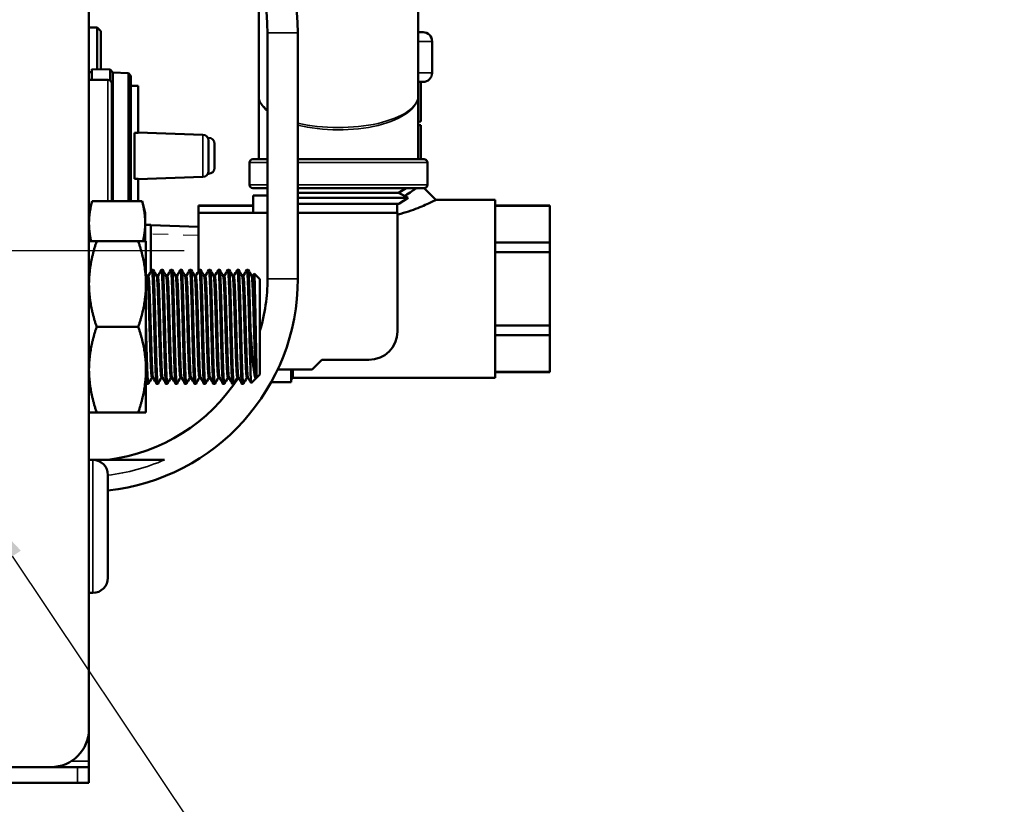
# Model space of a CAD drawing. Header units: inches. Extents: x 0 to 136, y 2 to 86.
# Tile 12 of 71: x 44.66 to 51.14, y 10.21 to 15.38. Entities that reach past the tile are written whole.
import ezdxf

# ---------------------------------------------------------------- set-up
doc = ezdxf.new("R2010")
doc.units = ezdxf.units.IN
doc.header["$LTSCALE"] = 4
doc.header["$MEASUREMENT"] = 0
doc.linetypes.add('CHAIN', pattern=[0.7087, 0.4724, -0.0591, 0.1181, -0.0591])
doc.linetypes.add('DASHED', pattern=[0.2067, 0.1654, -0.0413])
for name, color, linetype, lineweight in [('Centerline (ANSI)', 7, 'Continuous', 25), ('Dimension (ANSI)', 7, 'Continuous', 25), ('Hidden Narrow (ANSI)', 7, 'DASHED', 25), ('Visible (ANSI)', 7, 'Continuous', 50), ('Visible Narrow (ANSI)', 7, 'Continuous', 35)]:
    doc.layers.add(name, color=color, linetype=linetype, lineweight=lineweight)
doc.styles.add('Dimension Text', font='tahoma.ttf')
doc.dimstyles.new('Dual Dimension', dxfattribs={"dimscale": 4, "dimtxt": 0.12, "dimasz": 0.098425, "dimexe": 0.125, "dimexo": 0.0625, "dimgap": 0.031496, "dimtad": 0, "dimtih": 1, "dimtoh": 1, "dimrnd": 1e-08, "dimzin": 4, "dimdsep": 46, "dimtxsty": 'Dimension Text', "dimcen": 0.09, "dimdle": 0.393701, "dimclrd": 256, "dimclre": 256, "dimclrt": 256, "dimadec": 0, "dimazin": 1, "dimtfac": 1, "dimtofl": 0, "dimtmove": 0, "dimatfit": 3, "dimfxl": 1, "dimtolj": 1, "dimtzin": 4, "dimlwd": -1, "dimlwe": -1, "dimarcsym": 0})

# ---------------------------------------------------------------- blocks, each defined once
blk = doc.blocks.new('*D17')
at = {"layer": 'Defpoints', "color": 0, "transparency": 16777216}
for p in [(43.7412, 12.3553), (44.4912, 12.3553), (43.7412, 8.305)]:
    blk.add_point(p, dxfattribs=at)
at = {"layer": 'Dimension (ANSI)', "transparency": 16777216}
for p, q in [((43.7412, 12.1053), (43.7412, 7.805)), ((44.4912, 12.1053), (44.4912, 7.805)), ((43.3475, 8.305), (42.9538, 8.305)), ((44.8849, 8.305), (45.2786, 8.305))]:
    blk.add_line(p, q, dxfattribs=at)
for points in [[(43.3475, 8.3706), (43.3475, 8.2394), (43.7412, 8.305)], [(44.8849, 8.3706), (44.8849, 8.2394), (44.4912, 8.305)]]:
    blk.add_solid(points, dxfattribs=at)
at = {"layer": 'Dimension (ANSI)', "transparency": 16777216, "insert": (40.9196, 8.305), "char_height": 0.48, "attachment_point": 5, "style": 'Dimension Text'}
blk.add_mtext('\\A1;{\\H3.0x;(}\\S.75^ 19.1 mm;{\\H3.0x;)}', dxfattribs=at)
blk = doc.blocks.new('*D18')
at = {"layer": 'Defpoints', "color": 0, "transparency": 16777216}
for p in [(44.2725, 12.3553), (44.3942, 12.1735)]:
    blk.add_point(p, dxfattribs=at)
at = {"layer": 'Dimension (ANSI)', "transparency": 16777216}
for p, q in [((46.767, 8.6301), (44.6133, 11.8464)), ((47.1607, 8.6301), (46.767, 8.6301))]:
    blk.add_line(p, q, dxfattribs=at)
blk.add_solid([(44.6678, 11.8829), (44.5587, 11.8099), (44.3942, 12.1735)], dxfattribs=at)
at = {"layer": 'Dimension (ANSI)', "transparency": 16777216, "insert": (49.2317, 8.6301), "char_height": 0.48, "attachment_point": 5, "style": 'Dimension Text'}
blk.add_mtext('\\A1;{\\H3.0x;(}\\SR.22^ R5.6 mm;{\\H3.0x;)}', dxfattribs=at)

msp = doc.modelspace()

# ---------------------------------------------------------------- linework, layer by layer
at = {"layer": 'Centerline (ANSI)', "linetype": 'CHAIN', "ltscale": 0.952448}
msp.add_line((45.7418, 13.8553), (19.0324, 13.8553), dxfattribs=at)
at = {"layer": 'Hidden Narrow (ANSI)', "ltscale": 0.148777}
msp.add_line((45.8362, 13.9562), (45.5237, 13.966), dxfattribs=at)
at = {"layer": 'Visible (ANSI)'}
for p, q in [((45.1162, 10.7093), (45.1162, 17.0013)), ((46.2332, 15.6583), (46.2332, 14.8773)), ((47.2832, 15.6777), (47.2832, 14.8773)), ((45.1162, 15.324), (45.1709, 15.324)), ((45.1944, 15.3006), (45.1709, 15.324)), ((45.1709, 15.324), (45.1709, 15.0502)), ((45.1944, 15.0495), (45.1944, 15.3006)), ((46.2912, 13.6709), (46.2912, 15.2897)), ((46.4912, 15.2897), (46.4912, 13.6709)), ((47.315, 15.2931), (47.2832, 15.2931)), ((47.375, 15.2331), (47.375, 15.0263)), ((45.1359, 14.9803), (45.1359, 15.0512)), ((45.2548, 15.0478), (45.1359, 15.0512)), ((45.2548, 14.9763), (45.2548, 15.0478)), ((45.2737, 15.0278), (45.2548, 15.0478)), ((45.1162, 15.0315), (45.1359, 15.0315)), ((45.2412, 14.9803), (45.1162, 14.9803)), ((45.2737, 14.1826), (45.2737, 15.0278)), ((45.3761, 15.0241), (45.2737, 15.0275)), ((45.3761, 14.1826), (45.3761, 15.0241)), ((45.3918, 15.0073), (45.3761, 15.0241)), ((45.3918, 14.1826), (45.3918, 15.0073)), ((45.2662, 14.9553), (45.2662, 14.1826)), ((45.4391, 14.9409), (45.3918, 14.9409)), ((45.4391, 14.9409), (45.4391, 14.6315)), ((47.2832, 14.9663), (47.315, 14.9663)), ((47.3, 14.7069), (47.3, 14.9663)), ((46.2332, 14.8773), (46.2332, 14.4573)), ((47.2832, 14.8773), (47.2832, 14.4573)), ((47.2832, 14.704), (47.3, 14.7069)), ((47.2832, 14.6811), (47.3, 14.6811)), ((47.3, 14.6811), (47.3, 14.4573)), ((45.4154, 14.6323), (45.4154, 14.3283)), ((45.8655, 14.6193), (45.4391, 14.6331)), ((45.9036, 14.5984), (45.8991, 14.5984)), ((45.9036, 14.3806), (45.9036, 14.58)), ((45.943, 14.559), (45.943, 14.4016)), ((46.195, 14.4573), (46.2912, 14.4573)), ((46.4912, 14.4573), (47.3215, 14.4573)), ((46.1732, 14.4355), (46.1732, 14.289)), ((47.3432, 14.4355), (47.3432, 14.289)), ((45.4391, 14.3275), (45.8655, 14.3413)), ((45.4391, 14.3291), (45.4391, 14.1826)), ((45.8991, 14.3622), (45.9036, 14.3622)), ((46.2912, 14.2673), (46.195, 14.2673)), ((47.3215, 14.2673), (46.4912, 14.2673)), ((47.1542, 14.2367), (47.2035, 14.2673)), ((47.3233, 14.2674), (47.4, 14.1907)), ((46.1962, 14.1053), (46.1962, 14.2203)), ((46.1962, 14.2203), (46.2912, 14.2203)), ((46.4912, 14.2367), (47.1542, 14.2367)), ((46.4912, 14.2029), (47.2171, 14.2029)), ((47.1542, 14.2367), (47.2171, 14.2029)), ((47.1564, 14.1653), (47.2171, 14.2029)), ((45.1162, 14.1053), (45.137, 14.1826)), ((45.4655, 14.1826), (45.137, 14.1826)), ((45.4862, 14.1053), (45.4655, 14.1826)), ((45.8362, 14.1522), (45.8362, 14.1534)), ((45.8362, 14.1534), (46.1962, 14.1534)), ((45.8362, 14.1053), (45.8362, 14.1522)), ((45.8362, 14.1522), (46.1962, 14.1522)), ((46.4912, 14.1653), (47.1564, 14.1653)), ((47.1452, 14.1653), (47.1452, 14.1053)), ((47.4, 14.1907), (47.7887, 14.1907)), ((47.7887, 13.0199), (47.7887, 14.1907)), ((47.7887, 14.1534), (48.1487, 14.1534)), ((47.7887, 14.1522), (48.1487, 14.1522)), ((48.1487, 14.1522), (48.1487, 14.1534)), ((48.1487, 14.1522), (48.1487, 13.9106)), ((45.4862, 14.1053), (45.4862, 14.0383)), ((45.8362, 14.1053), (45.8362, 13.7193)), ((46.2912, 14.1053), (45.8362, 14.1053)), ((47.1462, 14.1053), (46.4912, 14.1053)), ((47.1462, 13.3253), (47.1462, 14.1053)), ((45.4862, 14.0383), (45.4862, 13.9178)), ((45.5237, 14.0253), (45.4862, 14.0253)), ((45.5237, 14.0253), (45.5237, 13.7193)), ((45.8362, 14.0134), (45.5237, 14.0231)), ((45.1162, 13.9178), (45.1665, 13.9178)), ((45.441, 13.9178), (45.1665, 13.9178)), ((45.4912, 13.9178), (45.441, 13.9178)), ((45.4912, 13.6365), (45.4912, 13.9178)), ((48.1487, 13.9106), (47.7887, 13.9106)), ((48.1487, 13.8469), (48.1487, 13.9106)), ((47.7887, 13.8469), (48.1487, 13.8469)), ((48.1487, 13.8469), (48.1487, 13.3637)), ((45.5069, 13.6897), (45.4993, 13.6897)), ((45.5303, 13.7303), (45.5381, 13.7303)), ((45.5694, 13.6897), (45.5618, 13.6897)), ((45.5928, 13.7303), (45.6006, 13.7303)), ((45.6319, 13.6897), (45.6243, 13.6897)), ((45.6553, 13.7303), (45.6631, 13.7303)), ((45.6944, 13.6897), (45.6868, 13.6897)), ((45.7178, 13.7303), (45.7256, 13.7303)), ((45.7569, 13.6897), (45.7493, 13.6897)), ((45.7803, 13.7303), (45.7881, 13.7303)), ((45.8194, 13.6897), (45.8118, 13.6897)), ((45.8428, 13.7303), (45.8506, 13.7303)), ((45.8819, 13.6897), (45.8743, 13.6897)), ((45.9053, 13.7303), (45.9131, 13.7303)), ((45.9444, 13.6897), (45.9368, 13.6897)), ((45.9678, 13.7303), (45.9756, 13.7303)), ((46.0069, 13.6897), (45.9993, 13.6897)), ((46.0303, 13.7303), (46.0381, 13.7303)), ((46.0694, 13.6897), (46.0618, 13.6897)), ((46.0928, 13.7303), (46.1006, 13.7303)), ((46.1319, 13.6897), (46.1243, 13.6897)), ((46.1553, 13.7303), (46.1631, 13.7303)), ((46.1944, 13.6897), (46.1868, 13.6897)), ((46.1941, 13.6897), (46.2032, 13.7054)), ((46.2412, 13.6678), (46.2035, 13.7055)), ((45.4912, 13.6365), (45.4912, 13.074)), ((46.2412, 13.6678), (46.2412, 13.0428)), ((45.441, 13.3553), (45.1665, 13.3553)), ((46.1787, 13.3553), (46.1787, 13.0901)), ((48.1487, 13.3637), (47.7887, 13.3637)), ((48.1487, 13.3), (48.1487, 13.3637)), ((47.7887, 13.3), (48.1487, 13.3)), ((48.1487, 13.3), (48.1487, 13.0584)), ((46.5862, 13.0753), (46.6487, 13.1378)), ((46.6487, 13.1378), (46.9587, 13.1378)), ((45.4912, 13.074), (45.4912, 12.7928)), ((46.2193, 13.0209), (46.2193, 13.0846)), ((46.2412, 13.0428), (46.2193, 13.0209)), ((46.3582, 13.0753), (46.5862, 13.0753)), ((46.4462, 12.9903), (46.4462, 13.0753)), ((46.4585, 13.0199), (46.4585, 13.0753)), ((48.1487, 13.0584), (47.7887, 13.0584)), ((47.7887, 13.0572), (48.1487, 13.0572)), ((48.1487, 13.0572), (48.1487, 13.0584)), ((45.499, 12.9803), (45.5069, 12.9803)), ((45.5379, 13.0209), (45.5303, 13.0209)), ((45.5615, 12.9803), (45.5694, 12.9803)), ((45.6004, 13.0209), (45.5928, 13.0209)), ((45.624, 12.9803), (45.6319, 12.9803)), ((45.6629, 13.0209), (45.6553, 13.0209)), ((45.6865, 12.9803), (45.6944, 12.9803)), ((45.7254, 13.0209), (45.7178, 13.0209)), ((45.749, 12.9803), (45.7569, 12.9803)), ((45.7879, 13.0209), (45.7803, 13.0209)), ((45.8115, 12.9803), (45.8194, 12.9803)), ((45.8504, 13.0209), (45.8428, 13.0209)), ((45.874, 12.9803), (45.8819, 12.9803)), ((45.9129, 13.0209), (45.9053, 13.0209)), ((45.9365, 12.9803), (45.9444, 12.9803)), ((45.9754, 13.0209), (45.9678, 13.0209)), ((45.999, 12.9803), (46.0069, 12.9803)), ((46.0379, 13.0209), (46.0303, 13.0209)), ((46.0615, 12.9803), (46.0694, 12.9803)), ((46.1004, 13.0209), (46.0928, 13.0209)), ((46.124, 12.9803), (46.1319, 12.9803)), ((46.1629, 13.0209), (46.1553, 13.0209)), ((46.2157, 13.0173), (46.1837, 12.9853)), ((46.218, 13.0209), (46.2168, 13.0188)), ((46.2193, 13.0209), (46.2178, 13.0209)), ((46.3147, 12.9903), (46.4462, 12.9903)), ((46.4585, 13.0199), (46.4462, 13.0076)), ((46.4585, 13.0199), (47.7887, 13.0199)), ((45.1162, 12.7928), (45.1665, 12.7928)), ((45.441, 12.7928), (45.1665, 12.7928)), ((45.4912, 12.7928), (45.441, 12.7928)), ((45.1412, 12.4803), (45.1162, 12.4803)), ((45.1412, 12.4803), (45.6132, 12.4803)), ((45.2412, 12.3803), (45.2412, 11.7053)), ((45.1412, 11.6053), (45.1162, 11.6053)), ((45.1162, 10.7093), (45.1162, 10.4987)), ((45.1162, 10.4987), (45.1162, 10.4593)), ((43.1787, 10.4593), (44.8662, 10.4593)), ((44.8662, 10.4593), (45.0411, 10.4593)), ((45.1162, 10.4593), (45.0411, 10.4593)), ((45.1162, 10.4593), (45.1162, 10.3553)), ((45.0411, 10.3553), (43.1565, 10.3553)), ((45.1162, 10.3553), (45.0411, 10.3553))]:
    msp.add_line(p, q, dxfattribs=at)
for centre, radius, start, end in [((45.0912, 15.2897), 1.4, 0, 83.84936), ((45.0912, 15.2897), 1.2, 0, 82.81924), ((47.315, 15.2331), 0.06, 0, 90), ((45.2412, 14.9553), 0.025, 0, 90), ((47.315, 15.0263), 0.06, 270, 0), ((45.8643, 14.58), 0.0394, 0, 88.15239), ((45.9036, 14.559), 0.0394, 0, 90), ((46.195, 14.4355), 0.0217, 90, 180), ((47.3215, 14.4355), 0.0217, 0, 90), ((45.9036, 14.4016), 0.0394, 270, 0), ((45.8643, 14.3806), 0.0394, 271.84761, 0), ((46.195, 14.289), 0.0217, 180, 270), ((47.3215, 14.289), 0.0217, 270, 0), ((45.0912, 13.6709), 1.4, 276.15064, 0), ((45.0912, 13.6709), 1.2, 343.40216, 0), ((46.9587, 13.3253), 0.1875, 270, 0), ((45.0912, 13.6709), 1.2, 277.18076, 327.20322), ((45.1412, 12.3803), 0.1, 0, 90), ((45.1412, 11.7053), 0.1, 270, 0), ((44.8662, 10.7093), 0.25, 270, 0)]:
    msp.add_arc(centre, radius, start, end, dxfattribs=at)
for points, knots in [([(45.4154, 14.6323), (45.4194, 14.6322), (45.4233, 14.6321), (45.4312, 14.6318), (45.4351, 14.6317), (45.4391, 14.6315)], [-0.06003988, -0.06003988, -0.06003988, -0.06003988, -0.03002091, -0.03002091, -0.000001, -0.000001, -0.000001, -0.000001]), ([(45.4391, 14.3291), (45.4351, 14.3289), (45.4312, 14.3288), (45.4233, 14.3285), (45.4194, 14.3284), (45.4154, 14.3283)], [-0.060045, -0.060045, -0.060045, -0.060045, -0.03002266, -0.03002266, -0.0000012, -0.0000012, -0.0000012, -0.0000012]), ([(47.1919, 14.2165), (47.1979, 14.2199), (47.2037, 14.2234), (47.2234, 14.2355), (47.2361, 14.2439), (47.2555, 14.2572), (47.2628, 14.2625), (47.2693, 14.2673)], [1.2100674, 1.2100674, 1.2100674, 1.2100674, 1.279916, 1.279916, 1.4559222, 1.4559222, 1.582758, 1.582758, 1.582758, 1.582758]), ([(47.4, 14.1907), (47.4, 14.1907), (47.3888, 14.1849), (47.3679, 14.1749), (47.347, 14.1648), (47.3169, 14.1509), (47.2801, 14.1363), (47.2434, 14.1217), (47.1995, 14.1066), (47.1507, 14.0951), (47.1492, 14.0947), (47.1477, 14.0944), (47.1462, 14.094)], [-1, -1, -1, -1, -0.9375, -0.9375, -0.9375, -0.875, -0.875, -0.875, -0.8125, -0.8125, -0.8125, -0.8105786, -0.8105786, -0.8105786, -0.8105786]), ([(46.2032, 13.7054), (46.2036, 13.7062), (46.2041, 13.7042), (46.2053, 13.6912), (46.2062, 13.6747), (46.2078, 13.6263), (46.2086, 13.5943), (46.2102, 13.5208), (46.2111, 13.4805), (46.2127, 13.3942), (46.2135, 13.3485), (46.2151, 13.2617), (46.216, 13.2212), (46.2172, 13.1652), (46.2176, 13.147), (46.2185, 13.1132), (46.2189, 13.0979), (46.2193, 13.0846)], [-2.245559, -2.245559, -2.245559, -2.245559, -2.050315, -2.050315, -1.709562, -1.709562, -1.35835, -1.35835, -1.024453, -1.024453, -0.679626, -0.679626, -0.352475, -0.352475, -0.17809, -0.17809, 0, 0, 0, 0]), ([(46.2168, 13.0188), (46.2156, 13.0167), (46.2145, 13.0161), (46.2112, 13.018), (46.2092, 13.023), (46.2041, 13.0441), (46.2012, 13.0642), (46.197, 13.1048), (46.1956, 13.1207), (46.1916, 13.1672), (46.189, 13.2007), (46.1851, 13.2551), (46.1838, 13.2741), (46.1809, 13.3197), (46.1796, 13.3414), (46.1787, 13.3553)], [-0.7822329, -0.7822329, -0.7822329, -0.7822329, -0.710598, -0.710598, -0.5951964, -0.5951964, -0.4274163, -0.4274163, -0.3386691, -0.3386691, -0.1845043, -0.1845043, -0.1061235, -0.1061235, 0, 0, 0, 0]), ([(46.1787, 13.0901), (46.1792, 13.0701), (46.1797, 13.0528), (46.1806, 13.024), (46.1811, 13.0126), (46.1823, 12.9909), (46.183, 12.9846), (46.1837, 12.9853)], [-5.2972227, -5.2972227, -5.2972227, -5.2972227, -5.1464401, -5.1464401, -5.001588, -5.001588, -4.7806131, -4.7806131, -4.7806131, -4.7806131])]:
    msp.add_open_spline(points, degree=3, knots=knots, dxfattribs=at)
for points, weights in [([(45.1162, 14.0383), (45.1162, 14.1053), (45.137, 14.1826)], [1, 1.04314139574, 1.01001874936]), ([(45.4655, 14.1826), (45.4862, 14.1053), (45.4862, 14.0383)], [1.01001874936, 1.04314139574, 1]), ([(45.131, 13.9178), (45.1162, 13.9812), (45.1162, 14.0383)], [1.01836099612, 1.03654882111, 1]), ([(45.4862, 14.0383), (45.4862, 13.9812), (45.4715, 13.9178)], [1, 1.03654882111, 1.01836099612]), ([(45.1665, 13.9178), (45.1162, 13.7671), (45.1162, 13.6365)], [1.52036391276, 1.63796447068, 1.63796447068]), ([(45.441, 13.9178), (45.4912, 13.7671), (45.4912, 13.6365)], [1.52036391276, 1.63796447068, 1.63796447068]), ([(45.1162, 13.6365), (45.1162, 13.506), (45.1665, 13.3553)], [1.63796447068, 1.63796447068, 1.52036391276]), ([(45.4912, 13.6365), (45.4912, 13.506), (45.441, 13.3553)], [1.63796447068, 1.63796447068, 1.52036391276]), ([(45.1665, 13.3553), (45.1162, 13.2046), (45.1162, 13.074)], [1.52036391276, 1.63796447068, 1.63796447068]), ([(45.4912, 13.074), (45.4912, 13.2046), (45.441, 13.3553)], [1.63796447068, 1.63796447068, 1.52036391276]), ([(45.1162, 13.074), (45.1162, 12.9435), (45.1665, 12.7928)], [1.63796447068, 1.63796447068, 1.52036391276]), ([(45.441, 12.7928), (45.4912, 12.9435), (45.4912, 13.074)], [1.52036391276, 1.63796447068, 1.63796447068]), ([(45.499, 12.9803), (45.4951, 12.9803), (45.4912, 13.0901)], [1, 0.923879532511, 1])]:
    msp.add_rational_spline(points, weights, degree=2, dxfattribs=at)
for points in [[(47.4, 14.1907), (47.4, 14.1907), (47.4, 14.1907), (47.4, 14.1907)], [(45.4912, 13.7036), (45.494, 13.6988), (45.4968, 13.6941), (45.4995, 13.6893)], [(45.5066, 13.6897), (45.5144, 13.7031), (45.5221, 13.7165), (45.5299, 13.7299)], [(45.5385, 13.7299), (45.5464, 13.7164), (45.5542, 13.7028), (45.562, 13.6893)], [(45.5691, 13.6897), (45.5769, 13.7031), (45.5846, 13.7165), (45.5924, 13.7299)], [(45.601, 13.7299), (45.6089, 13.7164), (45.6167, 13.7028), (45.6245, 13.6893)], [(45.6316, 13.6897), (45.6394, 13.7031), (45.6471, 13.7165), (45.6549, 13.7299)], [(45.6635, 13.7299), (45.6714, 13.7164), (45.6792, 13.7028), (45.687, 13.6893)], [(45.6941, 13.6897), (45.7019, 13.7031), (45.7096, 13.7165), (45.7174, 13.7299)], [(45.726, 13.7299), (45.7339, 13.7164), (45.7417, 13.7028), (45.7495, 13.6893)], [(45.7566, 13.6897), (45.7644, 13.7031), (45.7721, 13.7165), (45.7799, 13.7299)], [(45.7885, 13.7299), (45.7964, 13.7164), (45.8042, 13.7028), (45.812, 13.6893)], [(45.8191, 13.6897), (45.8269, 13.7031), (45.8346, 13.7165), (45.8424, 13.7299)], [(45.851, 13.7299), (45.8589, 13.7164), (45.8667, 13.7028), (45.8745, 13.6893)], [(45.8816, 13.6897), (45.8894, 13.7031), (45.8971, 13.7165), (45.9049, 13.7299)], [(45.9135, 13.7299), (45.9214, 13.7164), (45.9292, 13.7028), (45.937, 13.6893)], [(45.9441, 13.6897), (45.9519, 13.7031), (45.9596, 13.7165), (45.9674, 13.7299)], [(45.976, 13.7299), (45.9839, 13.7164), (45.9917, 13.7028), (45.9995, 13.6893)], [(46.0066, 13.6897), (46.0144, 13.7031), (46.0221, 13.7165), (46.0299, 13.7299)], [(46.0385, 13.7299), (46.0464, 13.7164), (46.0542, 13.7028), (46.062, 13.6893)], [(46.0691, 13.6897), (46.0769, 13.7031), (46.0846, 13.7165), (46.0924, 13.7299)], [(46.101, 13.7299), (46.1089, 13.7164), (46.1167, 13.7028), (46.1245, 13.6893)], [(46.1316, 13.6897), (46.1394, 13.7031), (46.1471, 13.7165), (46.1549, 13.7299)], [(46.1635, 13.7299), (46.1714, 13.7164), (46.1792, 13.7028), (46.187, 13.6893)], [(45.4986, 12.9807), (45.4962, 12.9849), (45.4937, 12.9892), (45.4912, 12.9935)], [(45.5305, 13.0209), (45.5228, 13.0075), (45.515, 12.9941), (45.5073, 12.9807)], [(45.5611, 12.9807), (45.5533, 12.9942), (45.5455, 13.0078), (45.5376, 13.0213)], [(45.593, 13.0209), (45.5853, 13.0075), (45.5775, 12.9941), (45.5698, 12.9807)], [(45.6236, 12.9807), (45.6158, 12.9942), (45.608, 13.0078), (45.6001, 13.0213)], [(45.6555, 13.0209), (45.6478, 13.0075), (45.64, 12.9941), (45.6323, 12.9807)], [(45.6861, 12.9807), (45.6783, 12.9942), (45.6705, 13.0078), (45.6626, 13.0213)], [(45.718, 13.0209), (45.7103, 13.0075), (45.7025, 12.9941), (45.6948, 12.9807)], [(45.7486, 12.9807), (45.7408, 12.9942), (45.733, 13.0078), (45.7251, 13.0213)], [(45.7805, 13.0209), (45.7728, 13.0075), (45.765, 12.9941), (45.7573, 12.9807)], [(45.8111, 12.9807), (45.8033, 12.9942), (45.7955, 13.0078), (45.7876, 13.0213)], [(45.843, 13.0209), (45.8353, 13.0075), (45.8275, 12.9941), (45.8198, 12.9807)], [(45.8736, 12.9807), (45.8658, 12.9942), (45.858, 13.0078), (45.8501, 13.0213)], [(45.9055, 13.0209), (45.8978, 13.0075), (45.89, 12.9941), (45.8823, 12.9807)], [(45.9361, 12.9807), (45.9283, 12.9942), (45.9205, 13.0078), (45.9126, 13.0213)], [(45.968, 13.0209), (45.9603, 13.0075), (45.9525, 12.9941), (45.9448, 12.9807)], [(45.9986, 12.9807), (45.9908, 12.9942), (45.983, 13.0078), (45.9751, 13.0213)], [(46.0305, 13.0209), (46.0228, 13.0075), (46.015, 12.9941), (46.0073, 12.9807)], [(46.0611, 12.9807), (46.0533, 12.9942), (46.0455, 13.0078), (46.0376, 13.0213)], [(46.093, 13.0209), (46.0853, 13.0075), (46.0775, 12.9941), (46.0698, 12.9807)], [(46.1236, 12.9807), (46.1158, 12.9942), (46.108, 13.0078), (46.1001, 13.0213)], [(46.1555, 13.0209), (46.1478, 13.0075), (46.14, 12.9941), (46.1323, 12.9807)], [(46.1834, 12.9854), (46.1765, 12.9973), (46.1696, 13.0093), (46.1626, 13.0213)]]:
    msp.add_open_spline(points, degree=3, dxfattribs=at)
for points, weights, knots in [([(45.5303, 13.0209), (45.5264, 13.0209), (45.5225, 13.1188), (45.5186, 13.2168), (45.5147, 13.3553), (45.5108, 13.4938), (45.5069, 13.5918), (45.5032, 13.6829), (45.4995, 13.6893)], [1, 0.923879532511, 1, 0.923879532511, 1, 0.923879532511, 1, 0.928804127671, 0.990788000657], [0.47, 0.47, 0.47, 0.475, 0.475, 0.48, 0.48, 0.485, 0.485, 0.48967653, 0.48967653, 0.48967653]), ([(45.5376, 13.0213), (45.5339, 13.0277), (45.5303, 13.1188), (45.5264, 13.2168), (45.5225, 13.3553), (45.5186, 13.4938), (45.5147, 13.5918), (45.5108, 13.6897), (45.5069, 13.6897)], [0.990788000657, 0.928804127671, 1, 0.923879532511, 1, 0.923879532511, 1, 0.923879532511, 1], [0.47032347, 0.47032347, 0.47032347, 0.475, 0.475, 0.48, 0.48, 0.485, 0.485, 0.49, 0.49, 0.49]), ([(45.5615, 12.9803), (45.5576, 12.9803), (45.5537, 13.0901), (45.5498, 13.2), (45.5459, 13.3553), (45.542, 13.5106), (45.5381, 13.6205), (45.5342, 13.7303), (45.5303, 13.7303), (45.5301, 13.7303), (45.5299, 13.7299)], [1, 0.923879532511, 1, 0.923879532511, 1, 0.923879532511, 1, 0.923879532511, 1, 0.995614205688, 0.991733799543], [0.47, 0.47, 0.47, 0.475, 0.475, 0.48, 0.48, 0.485, 0.485, 0.49, 0.49, 0.49028808, 0.49028808, 0.49028808]), ([(45.5698, 12.9807), (45.5696, 12.9803), (45.5694, 12.9803), (45.5655, 12.9803), (45.5615, 13.0901), (45.5576, 13.2), (45.5537, 13.3553), (45.5498, 13.5106), (45.5459, 13.6205), (45.542, 13.7303), (45.5381, 13.7303)], [0.991733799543, 0.995614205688, 1, 0.923879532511, 1, 0.923879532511, 1, 0.923879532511, 1, 0.923879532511, 1], [0.42971192, 0.42971192, 0.42971192, 0.43, 0.43, 0.435, 0.435, 0.44, 0.44, 0.445, 0.445, 0.45, 0.45, 0.45]), ([(45.5928, 13.0209), (45.5889, 13.0209), (45.585, 13.1188), (45.5811, 13.2168), (45.5772, 13.3553), (45.5733, 13.4938), (45.5694, 13.5918), (45.5657, 13.6829), (45.562, 13.6893)], [1, 0.923879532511, 1, 0.923879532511, 1, 0.923879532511, 1, 0.928804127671, 0.990788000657], [0.43, 0.43, 0.43, 0.435, 0.435, 0.44, 0.44, 0.445, 0.445, 0.44967653, 0.44967653, 0.44967653]), ([(45.6001, 13.0213), (45.5964, 13.0277), (45.5928, 13.1188), (45.5889, 13.2168), (45.585, 13.3553), (45.5811, 13.4938), (45.5772, 13.5918), (45.5733, 13.6897), (45.5694, 13.6897)], [0.990788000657, 0.928804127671, 1, 0.923879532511, 1, 0.923879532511, 1, 0.923879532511, 1], [0.43032347, 0.43032347, 0.43032347, 0.435, 0.435, 0.44, 0.44, 0.445, 0.445, 0.45, 0.45, 0.45]), ([(45.624, 12.9803), (45.6201, 12.9803), (45.6162, 13.0901), (45.6123, 13.2), (45.6084, 13.3553), (45.6045, 13.5106), (45.6006, 13.6205), (45.5967, 13.7303), (45.5928, 13.7303), (45.5926, 13.7303), (45.5924, 13.7299)], [1, 0.923879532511, 1, 0.923879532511, 1, 0.923879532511, 1, 0.923879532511, 1, 0.995614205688, 0.991733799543], [0.43, 0.43, 0.43, 0.435, 0.435, 0.44, 0.44, 0.445, 0.445, 0.45, 0.45, 0.45028808, 0.45028808, 0.45028808]), ([(45.6323, 12.9807), (45.6321, 12.9803), (45.6319, 12.9803), (45.628, 12.9803), (45.624, 13.0901), (45.6201, 13.2), (45.6162, 13.3553), (45.6123, 13.5106), (45.6084, 13.6205), (45.6045, 13.7303), (45.6006, 13.7303)], [0.991733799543, 0.995614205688, 1, 0.923879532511, 1, 0.923879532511, 1, 0.923879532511, 1, 0.923879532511, 1], [0.38971192, 0.38971192, 0.38971192, 0.39, 0.39, 0.395, 0.395, 0.4, 0.4, 0.405, 0.405, 0.41, 0.41, 0.41]), ([(45.6553, 13.0209), (45.6514, 13.0209), (45.6475, 13.1188), (45.6436, 13.2168), (45.6397, 13.3553), (45.6358, 13.4938), (45.6319, 13.5918), (45.6282, 13.6829), (45.6245, 13.6893)], [1, 0.923879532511, 1, 0.923879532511, 1, 0.923879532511, 1, 0.928804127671, 0.990788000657], [0.39, 0.39, 0.39, 0.395, 0.395, 0.4, 0.4, 0.405, 0.405, 0.40967653, 0.40967653, 0.40967653]), ([(45.6626, 13.0213), (45.6589, 13.0277), (45.6553, 13.1188), (45.6514, 13.2168), (45.6475, 13.3553), (45.6436, 13.4938), (45.6397, 13.5918), (45.6358, 13.6897), (45.6319, 13.6897)], [0.990788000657, 0.928804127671, 1, 0.923879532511, 1, 0.923879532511, 1, 0.923879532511, 1], [0.39032347, 0.39032347, 0.39032347, 0.395, 0.395, 0.4, 0.4, 0.405, 0.405, 0.41, 0.41, 0.41]), ([(45.6865, 12.9803), (45.6826, 12.9803), (45.6787, 13.0901), (45.6748, 13.2), (45.6709, 13.3553), (45.667, 13.5106), (45.6631, 13.6205), (45.6592, 13.7303), (45.6553, 13.7303), (45.6551, 13.7303), (45.6549, 13.7299)], [1, 0.923879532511, 1, 0.923879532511, 1, 0.923879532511, 1, 0.923879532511, 1, 0.995614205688, 0.991733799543], [0.39, 0.39, 0.39, 0.395, 0.395, 0.4, 0.4, 0.405, 0.405, 0.41, 0.41, 0.41028808, 0.41028808, 0.41028808]), ([(45.6948, 12.9807), (45.6946, 12.9803), (45.6944, 12.9803), (45.6905, 12.9803), (45.6865, 13.0901), (45.6826, 13.2), (45.6787, 13.3553), (45.6748, 13.5106), (45.6709, 13.6205), (45.667, 13.7303), (45.6631, 13.7303)], [0.991733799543, 0.995614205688, 1, 0.923879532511, 1, 0.923879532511, 1, 0.923879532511, 1, 0.923879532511, 1], [0.34971192, 0.34971192, 0.34971192, 0.35, 0.35, 0.355, 0.355, 0.36, 0.36, 0.365, 0.365, 0.37, 0.37, 0.37]), ([(45.7178, 13.0209), (45.7139, 13.0209), (45.71, 13.1188), (45.7061, 13.2168), (45.7022, 13.3553), (45.6983, 13.4938), (45.6944, 13.5918), (45.6907, 13.6829), (45.687, 13.6893)], [1, 0.923879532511, 1, 0.923879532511, 1, 0.923879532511, 1, 0.928804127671, 0.990788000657], [0.35, 0.35, 0.35, 0.355, 0.355, 0.36, 0.36, 0.365, 0.365, 0.36967653, 0.36967653, 0.36967653]), ([(45.7251, 13.0213), (45.7214, 13.0277), (45.7178, 13.1188), (45.7139, 13.2168), (45.71, 13.3553), (45.7061, 13.4938), (45.7022, 13.5918), (45.6983, 13.6897), (45.6944, 13.6897)], [0.990788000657, 0.928804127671, 1, 0.923879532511, 1, 0.923879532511, 1, 0.923879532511, 1], [0.35032347, 0.35032347, 0.35032347, 0.355, 0.355, 0.36, 0.36, 0.365, 0.365, 0.37, 0.37, 0.37]), ([(45.749, 12.9803), (45.7451, 12.9803), (45.7412, 13.0901), (45.7373, 13.2), (45.7334, 13.3553), (45.7295, 13.5106), (45.7256, 13.6205), (45.7217, 13.7303), (45.7178, 13.7303), (45.7176, 13.7303), (45.7174, 13.7299)], [1, 0.923879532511, 1, 0.923879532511, 1, 0.923879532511, 1, 0.923879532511, 1, 0.995614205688, 0.991733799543], [0.35, 0.35, 0.35, 0.355, 0.355, 0.36, 0.36, 0.365, 0.365, 0.37, 0.37, 0.37028808, 0.37028808, 0.37028808]), ([(45.7573, 12.9807), (45.7571, 12.9803), (45.7569, 12.9803), (45.753, 12.9803), (45.749, 13.0901), (45.7451, 13.2), (45.7412, 13.3553), (45.7373, 13.5106), (45.7334, 13.6205), (45.7295, 13.7303), (45.7256, 13.7303)], [0.991733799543, 0.995614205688, 1, 0.923879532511, 1, 0.923879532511, 1, 0.923879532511, 1, 0.923879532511, 1], [0.30971192, 0.30971192, 0.30971192, 0.31, 0.31, 0.315, 0.315, 0.32, 0.32, 0.325, 0.325, 0.33, 0.33, 0.33]), ([(45.7803, 13.0209), (45.7764, 13.0209), (45.7725, 13.1188), (45.7686, 13.2168), (45.7647, 13.3553), (45.7608, 13.4938), (45.7569, 13.5918), (45.7532, 13.6829), (45.7495, 13.6893)], [1, 0.923879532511, 1, 0.923879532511, 1, 0.923879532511, 1, 0.928804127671, 0.990788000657], [0.31, 0.31, 0.31, 0.315, 0.315, 0.32, 0.32, 0.325, 0.325, 0.32967653, 0.32967653, 0.32967653]), ([(45.7876, 13.0213), (45.7839, 13.0277), (45.7803, 13.1188), (45.7764, 13.2168), (45.7725, 13.3553), (45.7686, 13.4938), (45.7647, 13.5918), (45.7608, 13.6897), (45.7569, 13.6897)], [0.990788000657, 0.928804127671, 1, 0.923879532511, 1, 0.923879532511, 1, 0.923879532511, 1], [0.31032347, 0.31032347, 0.31032347, 0.315, 0.315, 0.32, 0.32, 0.325, 0.325, 0.33, 0.33, 0.33]), ([(45.8115, 12.9803), (45.8076, 12.9803), (45.8037, 13.0901), (45.7998, 13.2), (45.7959, 13.3553), (45.792, 13.5106), (45.7881, 13.6205), (45.7842, 13.7303), (45.7803, 13.7303), (45.7801, 13.7303), (45.7799, 13.7299)], [1, 0.923879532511, 1, 0.923879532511, 1, 0.923879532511, 1, 0.923879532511, 1, 0.995614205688, 0.991733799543], [0.31, 0.31, 0.31, 0.315, 0.315, 0.32, 0.32, 0.325, 0.325, 0.33, 0.33, 0.33028808, 0.33028808, 0.33028808]), ([(45.8198, 12.9807), (45.8196, 12.9803), (45.8194, 12.9803), (45.8155, 12.9803), (45.8115, 13.0901), (45.8076, 13.2), (45.8037, 13.3553), (45.7998, 13.5106), (45.7959, 13.6205), (45.792, 13.7303), (45.7881, 13.7303)], [0.991733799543, 0.995614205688, 1, 0.923879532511, 1, 0.923879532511, 1, 0.923879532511, 1, 0.923879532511, 1], [0.26971192, 0.26971192, 0.26971192, 0.27, 0.27, 0.275, 0.275, 0.28, 0.28, 0.285, 0.285, 0.29, 0.29, 0.29]), ([(45.8428, 13.0209), (45.8389, 13.0209), (45.835, 13.1188), (45.8311, 13.2168), (45.8272, 13.3553), (45.8233, 13.4938), (45.8194, 13.5918), (45.8157, 13.6829), (45.812, 13.6893)], [1, 0.923879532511, 1, 0.923879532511, 1, 0.923879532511, 1, 0.928804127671, 0.990788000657], [0.27, 0.27, 0.27, 0.275, 0.275, 0.28, 0.28, 0.285, 0.285, 0.28967653, 0.28967653, 0.28967653]), ([(45.8501, 13.0213), (45.8464, 13.0277), (45.8428, 13.1188), (45.8389, 13.2168), (45.835, 13.3553), (45.8311, 13.4938), (45.8272, 13.5918), (45.8233, 13.6897), (45.8194, 13.6897)], [0.990788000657, 0.928804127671, 1, 0.923879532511, 1, 0.923879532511, 1, 0.923879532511, 1], [0.27032347, 0.27032347, 0.27032347, 0.275, 0.275, 0.28, 0.28, 0.285, 0.285, 0.29, 0.29, 0.29]), ([(45.874, 12.9803), (45.8701, 12.9803), (45.8662, 13.0901), (45.8623, 13.2), (45.8584, 13.3553), (45.8545, 13.5106), (45.8506, 13.6205), (45.8467, 13.7303), (45.8428, 13.7303), (45.8426, 13.7303), (45.8424, 13.7299)], [1, 0.923879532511, 1, 0.923879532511, 1, 0.923879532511, 1, 0.923879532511, 1, 0.995614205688, 0.991733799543], [0.27, 0.27, 0.27, 0.275, 0.275, 0.28, 0.28, 0.285, 0.285, 0.29, 0.29, 0.29028808, 0.29028808, 0.29028808]), ([(45.8823, 12.9807), (45.8821, 12.9803), (45.8819, 12.9803), (45.878, 12.9803), (45.874, 13.0901), (45.8701, 13.2), (45.8662, 13.3553), (45.8623, 13.5106), (45.8584, 13.6205), (45.8545, 13.7303), (45.8506, 13.7303)], [0.991733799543, 0.995614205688, 1, 0.923879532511, 1, 0.923879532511, 1, 0.923879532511, 1, 0.923879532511, 1], [0.22971192, 0.22971192, 0.22971192, 0.23, 0.23, 0.235, 0.235, 0.24, 0.24, 0.245, 0.245, 0.25, 0.25, 0.25]), ([(45.9053, 13.0209), (45.9014, 13.0209), (45.8975, 13.1188), (45.8936, 13.2168), (45.8897, 13.3553), (45.8858, 13.4938), (45.8819, 13.5918), (45.8782, 13.6829), (45.8745, 13.6893)], [1, 0.923879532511, 1, 0.923879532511, 1, 0.923879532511, 1, 0.928804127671, 0.990788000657], [0.23, 0.23, 0.23, 0.235, 0.235, 0.24, 0.24, 0.245, 0.245, 0.24967653, 0.24967653, 0.24967653]), ([(45.9126, 13.0213), (45.9089, 13.0277), (45.9053, 13.1188), (45.9014, 13.2168), (45.8975, 13.3553), (45.8936, 13.4938), (45.8897, 13.5918), (45.8858, 13.6897), (45.8819, 13.6897)], [0.990788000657, 0.928804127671, 1, 0.923879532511, 1, 0.923879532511, 1, 0.923879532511, 1], [0.23032347, 0.23032347, 0.23032347, 0.235, 0.235, 0.24, 0.24, 0.245, 0.245, 0.25, 0.25, 0.25]), ([(45.9365, 12.9803), (45.9326, 12.9803), (45.9287, 13.0901), (45.9248, 13.2), (45.9209, 13.3553), (45.917, 13.5106), (45.9131, 13.6205), (45.9092, 13.7303), (45.9053, 13.7303), (45.9051, 13.7303), (45.9049, 13.7299)], [1, 0.923879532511, 1, 0.923879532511, 1, 0.923879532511, 1, 0.923879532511, 1, 0.995614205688, 0.991733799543], [0.23, 0.23, 0.23, 0.235, 0.235, 0.24, 0.24, 0.245, 0.245, 0.25, 0.25, 0.25028808, 0.25028808, 0.25028808]), ([(45.9448, 12.9807), (45.9446, 12.9803), (45.9444, 12.9803), (45.9405, 12.9803), (45.9365, 13.0901), (45.9326, 13.2), (45.9287, 13.3553), (45.9248, 13.5106), (45.9209, 13.6205), (45.917, 13.7303), (45.9131, 13.7303)], [0.991733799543, 0.995614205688, 1, 0.923879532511, 1, 0.923879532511, 1, 0.923879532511, 1, 0.923879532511, 1], [0.18971192, 0.18971192, 0.18971192, 0.19, 0.19, 0.195, 0.195, 0.2, 0.2, 0.205, 0.205, 0.21, 0.21, 0.21]), ([(45.9678, 13.0209), (45.9639, 13.0209), (45.96, 13.1188), (45.9561, 13.2168), (45.9522, 13.3553), (45.9483, 13.4938), (45.9444, 13.5918), (45.9407, 13.6829), (45.937, 13.6893)], [1, 0.923879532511, 1, 0.923879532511, 1, 0.923879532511, 1, 0.928804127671, 0.990788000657], [0.19, 0.19, 0.19, 0.195, 0.195, 0.2, 0.2, 0.205, 0.205, 0.20967653, 0.20967653, 0.20967653]), ([(45.9751, 13.0213), (45.9714, 13.0277), (45.9678, 13.1188), (45.9639, 13.2168), (45.96, 13.3553), (45.9561, 13.4938), (45.9522, 13.5918), (45.9483, 13.6897), (45.9444, 13.6897)], [0.990788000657, 0.928804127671, 1, 0.923879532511, 1, 0.923879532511, 1, 0.923879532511, 1], [0.19032347, 0.19032347, 0.19032347, 0.195, 0.195, 0.2, 0.2, 0.205, 0.205, 0.21, 0.21, 0.21]), ([(45.999, 12.9803), (45.9951, 12.9803), (45.9912, 13.0901), (45.9873, 13.2), (45.9834, 13.3553), (45.9795, 13.5106), (45.9756, 13.6205), (45.9717, 13.7303), (45.9678, 13.7303), (45.9676, 13.7303), (45.9674, 13.7299)], [1, 0.923879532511, 1, 0.923879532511, 1, 0.923879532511, 1, 0.923879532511, 1, 0.995614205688, 0.991733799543], [0.19, 0.19, 0.19, 0.195, 0.195, 0.2, 0.2, 0.205, 0.205, 0.21, 0.21, 0.21028808, 0.21028808, 0.21028808]), ([(46.0073, 12.9807), (46.0071, 12.9803), (46.0069, 12.9803), (46.003, 12.9803), (45.999, 13.0901), (45.9951, 13.2), (45.9912, 13.3553), (45.9873, 13.5106), (45.9834, 13.6205), (45.9795, 13.7303), (45.9756, 13.7303)], [0.991733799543, 0.995614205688, 1, 0.923879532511, 1, 0.923879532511, 1, 0.923879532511, 1, 0.923879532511, 1], [0.14971192, 0.14971192, 0.14971192, 0.15, 0.15, 0.155, 0.155, 0.16, 0.16, 0.165, 0.165, 0.17, 0.17, 0.17]), ([(46.0303, 13.0209), (46.0264, 13.0209), (46.0225, 13.1188), (46.0186, 13.2168), (46.0147, 13.3553), (46.0108, 13.4938), (46.0069, 13.5918), (46.0032, 13.6829), (45.9995, 13.6893)], [1, 0.923879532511, 1, 0.923879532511, 1, 0.923879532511, 1, 0.928804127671, 0.990788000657], [0.15, 0.15, 0.15, 0.155, 0.155, 0.16, 0.16, 0.165, 0.165, 0.16967653, 0.16967653, 0.16967653]), ([(46.0376, 13.0213), (46.0339, 13.0277), (46.0303, 13.1188), (46.0264, 13.2168), (46.0225, 13.3553), (46.0186, 13.4938), (46.0147, 13.5918), (46.0108, 13.6897), (46.0069, 13.6897)], [0.990788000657, 0.928804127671, 1, 0.923879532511, 1, 0.923879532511, 1, 0.923879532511, 1], [0.15032347, 0.15032347, 0.15032347, 0.155, 0.155, 0.16, 0.16, 0.165, 0.165, 0.17, 0.17, 0.17]), ([(46.0615, 12.9803), (46.0576, 12.9803), (46.0537, 13.0901), (46.0498, 13.2), (46.0459, 13.3553), (46.042, 13.5106), (46.0381, 13.6205), (46.0342, 13.7303), (46.0303, 13.7303), (46.0301, 13.7303), (46.0299, 13.7299)], [1, 0.923879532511, 1, 0.923879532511, 1, 0.923879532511, 1, 0.923879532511, 1, 0.995614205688, 0.991733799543], [0.15, 0.15, 0.15, 0.155, 0.155, 0.16, 0.16, 0.165, 0.165, 0.17, 0.17, 0.17028808, 0.17028808, 0.17028808]), ([(46.0698, 12.9807), (46.0696, 12.9803), (46.0694, 12.9803), (46.0655, 12.9803), (46.0615, 13.0901), (46.0576, 13.2), (46.0537, 13.3553), (46.0498, 13.5106), (46.0459, 13.6205), (46.042, 13.7303), (46.0381, 13.7303)], [0.991733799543, 0.995614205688, 1, 0.923879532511, 1, 0.923879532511, 1, 0.923879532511, 1, 0.923879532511, 1], [0.10971192, 0.10971192, 0.10971192, 0.11, 0.11, 0.115, 0.115, 0.12, 0.12, 0.125, 0.125, 0.13, 0.13, 0.13]), ([(46.0928, 13.0209), (46.0889, 13.0209), (46.085, 13.1188), (46.0811, 13.2168), (46.0772, 13.3553), (46.0733, 13.4938), (46.0694, 13.5918), (46.0657, 13.6829), (46.062, 13.6893)], [1, 0.923879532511, 1, 0.923879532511, 1, 0.923879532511, 1, 0.928804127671, 0.990788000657], [0.11, 0.11, 0.11, 0.115, 0.115, 0.12, 0.12, 0.125, 0.125, 0.12967653, 0.12967653, 0.12967653]), ([(46.1001, 13.0213), (46.0964, 13.0277), (46.0928, 13.1188), (46.0889, 13.2168), (46.085, 13.3553), (46.0811, 13.4938), (46.0772, 13.5918), (46.0733, 13.6897), (46.0694, 13.6897)], [0.990788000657, 0.928804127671, 1, 0.923879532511, 1, 0.923879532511, 1, 0.923879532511, 1], [0.11032347, 0.11032347, 0.11032347, 0.115, 0.115, 0.12, 0.12, 0.125, 0.125, 0.13, 0.13, 0.13]), ([(46.124, 12.9803), (46.1201, 12.9803), (46.1162, 13.0901), (46.1123, 13.2), (46.1084, 13.3553), (46.1045, 13.5106), (46.1006, 13.6205), (46.0967, 13.7303), (46.0928, 13.7303), (46.0926, 13.7303), (46.0924, 13.7299)], [1, 0.923879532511, 1, 0.923879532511, 1, 0.923879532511, 1, 0.923879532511, 1, 0.995614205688, 0.991733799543], [0.11, 0.11, 0.11, 0.115, 0.115, 0.12, 0.12, 0.125, 0.125, 0.13, 0.13, 0.13028808, 0.13028808, 0.13028808]), ([(46.1323, 12.9807), (46.1321, 12.9803), (46.1319, 12.9803), (46.128, 12.9803), (46.124, 13.0901), (46.1201, 13.2), (46.1162, 13.3553), (46.1123, 13.5106), (46.1084, 13.6205), (46.1045, 13.7303), (46.1006, 13.7303)], [0.991733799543, 0.995614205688, 1, 0.923879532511, 1, 0.923879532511, 1, 0.923879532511, 1, 0.923879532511, 1], [0.06971192, 0.06971192, 0.06971192, 0.07, 0.07, 0.075, 0.075, 0.08, 0.08, 0.085, 0.085, 0.09, 0.09, 0.09]), ([(46.1553, 13.0209), (46.1514, 13.0209), (46.1475, 13.1188), (46.1436, 13.2168), (46.1397, 13.3553), (46.1358, 13.4938), (46.1319, 13.5918), (46.1282, 13.6829), (46.1245, 13.6893)], [1, 0.923879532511, 1, 0.923879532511, 1, 0.923879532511, 1, 0.928804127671, 0.990788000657], [0.07, 0.07, 0.07, 0.075, 0.075, 0.08, 0.08, 0.085, 0.085, 0.08967653, 0.08967653, 0.08967653]), ([(46.1626, 13.0213), (46.1589, 13.0277), (46.1553, 13.1188), (46.1514, 13.2168), (46.1475, 13.3553), (46.1436, 13.4938), (46.1397, 13.5918), (46.1358, 13.6897), (46.1319, 13.6897)], [0.990788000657, 0.928804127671, 1, 0.923879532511, 1, 0.923879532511, 1, 0.923879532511, 1], [0.07032347, 0.07032347, 0.07032347, 0.075, 0.075, 0.08, 0.08, 0.085, 0.085, 0.09, 0.09, 0.09]), ([(46.1787, 13.0901), (46.1748, 13.2), (46.1709, 13.3553), (46.167, 13.5106), (46.1631, 13.6205), (46.1592, 13.7303), (46.1553, 13.7303), (46.1551, 13.7303), (46.1549, 13.7299)], [1, 0.923879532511, 1, 0.923879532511, 1, 0.923879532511, 1, 0.995614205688, 0.991733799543], [0.075, 0.075, 0.075, 0.08, 0.08, 0.085, 0.085, 0.09, 0.09, 0.09028808, 0.09028808, 0.09028808]), ([(46.1787, 13.3553), (46.1748, 13.5106), (46.1709, 13.6205), (46.167, 13.7303), (46.1631, 13.7303)], [1, 0.923879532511, 1, 0.923879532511, 1], [0.04, 0.04, 0.04, 0.045, 0.045, 0.05, 0.05, 0.05]), ([(46.2178, 13.0209), (46.2139, 13.0209), (46.21, 13.1188), (46.2061, 13.2168), (46.2022, 13.3553), (46.1983, 13.4938), (46.1944, 13.5918), (46.1907, 13.6829), (46.187, 13.6893)], [1, 0.923879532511, 1, 0.923879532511, 1, 0.923879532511, 1, 0.928804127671, 0.990788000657], [0.03, 0.03, 0.03, 0.035, 0.035, 0.04, 0.04, 0.045, 0.045, 0.04967653, 0.04967653, 0.04967653]), ([(46.2193, 13.0846), (46.2185, 13.1001), (46.2178, 13.1188), (46.2139, 13.2168), (46.21, 13.3553), (46.2061, 13.4938), (46.2022, 13.5918), (46.1983, 13.6897), (46.1944, 13.6897)], [0.975309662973, 0.984497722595, 1, 0.923879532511, 1, 0.923879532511, 1, 0.923879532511, 1], [0.03398173, 0.03398173, 0.03398173, 0.035, 0.035, 0.04, 0.04, 0.045, 0.045, 0.05, 0.05, 0.05]), ([(45.5073, 12.9807), (45.5071, 12.9803), (45.5069, 12.9803), (45.503, 12.9803), (45.499, 13.0901), (45.4951, 13.2), (45.4912, 13.3553)], [0.991733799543, 0.995614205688, 1, 0.923879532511, 1, 0.923879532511, 1], [0.46971192, 0.46971192, 0.46971192, 0.47, 0.47, 0.475, 0.475, 0.48, 0.48, 0.48])]:
    msp.add_rational_spline(points, weights, degree=2, knots=knots, dxfattribs=at)
at = {"layer": 'Visible Narrow (ANSI)'}
for p, q in [((46.2912, 15.2897), (46.4912, 15.2897)), ((47.375, 15.2331), (47.2832, 15.2331)), ((45.2412, 14.1826), (45.2412, 14.9803)), ((47.2832, 15.0263), (47.375, 15.0263)), ((45.9036, 14.58), (45.9036, 14.5984)), ((46.1732, 14.4355), (46.2912, 14.4355)), ((46.4912, 14.4355), (47.3432, 14.4355)), ((45.9036, 14.3622), (45.9036, 14.3806)), ((46.2912, 14.289), (46.1732, 14.289)), ((47.3432, 14.289), (46.4912, 14.289)), ((47.4, 14.1907), (47.3233, 14.2674)), ((46.4912, 13.6709), (46.2912, 13.6709)), ((45.1412, 11.6053), (45.1412, 12.4803)), ((45.1162, 10.4987), (45.0009, 10.4987)), ((45.0411, 10.3553), (45.0411, 10.4593))]:
    msp.add_line(p, q, dxfattribs=at)
msp.add_arc((45.0912, 13.6709), 1.3, 276.62581, 293.67513, dxfattribs=at)
for ratio, start_param, end_param in [(0.431374, 0, 0.474494), (0.402079, 0, 0.474494), (0.431374, 1.037272, 3.141593), (0.402079, 1.037272, 3.141593)]:
    msp.add_ellipse((46.7582, 14.8773), major_axis=(-0.525, 0), ratio=ratio, start_param=start_param, end_param=end_param, dxfattribs=at)
msp.add_open_spline([(45.8655, 14.6193), (45.8655, 14.6193), (45.8655, 14.6184), (45.8655, 14.6149), (45.8655, 14.6122), (45.8655, 14.6052), (45.8655, 14.601), (45.8655, 14.5909), (45.8655, 14.585), (45.8655, 14.5722), (45.8655, 14.5652), (45.8655, 14.55), (45.8655, 14.5419), (45.8655, 14.5252), (45.8655, 14.5164), (45.8655, 14.4985), (45.8655, 14.4895), (45.8655, 14.4713), (45.8655, 14.4621), (45.8655, 14.4443), (45.8655, 14.4357), (45.8655, 14.4188), (45.8655, 14.4107), (45.8655, 14.3956), (45.8655, 14.3886), (45.8655, 14.3755), (45.8655, 14.3698), (45.8655, 14.3597), (45.8655, 14.3554), (45.8655, 14.3484), (45.8655, 14.3458), (45.8655, 14.3422), (45.8655, 14.3413), (45.8655, 14.3413)], degree=3, knots=[0, 0, 0, 0, 0.000494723, 0.000494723, 0.000989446, 0.000989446, 0.001484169, 0.001484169, 0.001978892, 0.001978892, 0.002473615, 0.002473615, 0.002968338, 0.002968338, 0.003463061, 0.003463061, 0.003957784, 0.003957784, 0.004452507, 0.004452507, 0.00494723, 0.00494723, 0.005441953, 0.005441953, 0.005936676, 0.005936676, 0.006431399, 0.006431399, 0.006926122, 0.006926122, 0.007420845, 0.007420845, 0.007915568, 0.007915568, 0.007915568, 0.007915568], dxfattribs=at)

# ---------------------------------------------------------------- dimensions: what is measured, and where the dimension line sits
at = {"layer": 'Dimension (ANSI)'}
dim = msp.add_linear_dim(base=(43.7412, 8.305), p1=(44.4912, 12.3553), p2=(43.7412, 12.3553), angle=180, text='{\\H3.0x;(}\\S<>^ 19.1 mm;{\\H3.0x;)}', dimstyle='Dual Dimension', override={"dimgap": 0.031496, "dimtih": 0, "dimtoh": 0, "dimdec": 2, "dimpost": '\\X', "dimtol": 0, "dimlim": 0, "dimtp": 0, "dimtm": 0, "dimtdec": 2, "dimatfit": 1}, dxfattribs=at)
dim.commit()
dim.dimension.update_dxf_attribs({"geometry": '*D17', "text_midpoint": (40.9196, 8.305), "dimtype": 160})
dim = msp.add_radius_dim(center=(44.2725, 12.3553), mpoint=(44.3942, 12.1735), text='{\\H3.0x;(}\\S<>^ R5.6 mm;{\\H3.0x;)}', dimstyle='Dual Dimension', override={"dimgap": 0.031496, "dimdec": 2, "dimlfac": 1, "dimpost": '\\X', "dimcen": 0, "dimtol": 0, "dimlim": 0, "dimtp": 0, "dimtm": 0, "dimtdec": 2}, dxfattribs=at)
dim.commit()
dim.dimension.update_dxf_attribs({"geometry": '*D18', "text_midpoint": (49.2317, 8.6301), "dimtype": 164})

doc.saveas('drawing.dxf')
